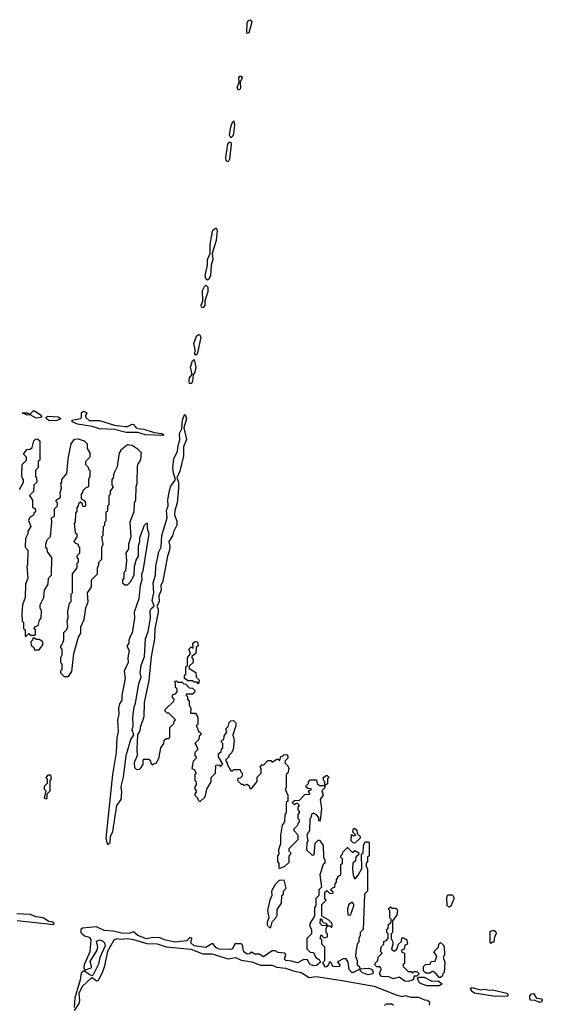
# Model space of a CAD drawing. Extents: x 2701205 to 2963787, y 496209 to 720276.
# Tile 26 of 154: x 2735694 to 2739234, y 690329 to 696999. Entities that reach past the tile are written whole.
import ezdxf

# ---------------------------------------------------------------- set-up
doc = ezdxf.new("R2010")
doc.units = 0

msp = doc.modelspace()

# ---------------------------------------------------------------- linework, layer by layer
at = {"layer": '0CON05XD'}
for points in [[(2737235, 696906), (2737231.5, 696915), (2737235.3, 696975), (2737244.6, 696995), (2737255, 696999.1), (2737266.3, 696985), (2737245, 696909.4), (2737235, 696906)], [(2737175, 696522.7), (2737167.1, 696537.1), (2737181.2, 696575), (2737178.2, 696605), (2737185, 696616.9), (2737195, 696617.3), (2737200.7, 696605), (2737186.9, 696575), (2737188.7, 696535), (2737185, 696525.8), (2737175, 696522.7)], [(2737125, 696199.4), (2737116.1, 696216.1), (2737125, 696273.3), (2737135, 696304.2), (2737145, 696313.3), (2737149.4, 696285), (2737141.8, 696225), (2737135, 696206.9), (2737125, 696199.4)], [(2737105, 696036.9), (2737093.5, 696043.5), (2737090.2, 696065), (2737104.8, 696155), (2737115, 696171.1), (2737125, 696168), (2737126.5, 696155), (2737114.6, 696055), (2737105, 696036.9)], [(2736965, 695234.2), (2736955, 695244), (2736951.1, 695265), (2736965.6, 695335), (2736965.8, 695375), (2736984.6, 695415), (2736984, 695475), (2737000.8, 695565), (2737005, 695575.4), (2737025, 695590), (2737031.2, 695571.2), (2737024.1, 695504.1), (2736998.6, 695415), (2737002.8, 695375), (2736990, 695335), (2736985.3, 695265), (2736976.2, 695243.8), (2736965, 695234.2)], [(2736935, 695047.1), (2736925, 695052), (2736922.9, 695065), (2736934.6, 695095), (2736933, 695165), (2736945, 695192.2), (2736955, 695200.6), (2736967.7, 695187.7), (2736969.2, 695155), (2736948.1, 695095), (2736947.5, 695062.5), (2736935, 695047.1)], [(2736885, 694726.2), (2736880.3, 694730.3), (2736883.1, 694765), (2736873.2, 694805), (2736891.3, 694855), (2736905, 694867.1), (2736915, 694864), (2736920, 694845), (2736895, 694734), (2736885, 694726.2)], [(2736855, 694531.2), (2736845, 694533.3), (2736840.9, 694555), (2736845, 694572.5), (2736862, 694595), (2736851.4, 694645), (2736865, 694687.5), (2736875, 694696.7), (2736886.8, 694645), (2736879.1, 694610.9), (2736868, 694592), (2736865, 694547.5), (2736855, 694531.2)], [(2735805, 694300), (2735765, 694322.5), (2735745, 694320), (2735710, 694335), (2735745, 694336), (2735765, 694327.5), (2735785, 694350), (2735795, 694350), (2735839.5, 694319.5), (2735843.3, 694315), (2735835, 694304.3), (2735805, 694300)], [(2736665, 694181.2), (2736545, 694187.1), (2736495, 694201.8), (2736415, 694203.4), (2736335, 694223.1), (2736235, 694228.2), (2736185, 694242.3), (2736085, 694258.2), (2736050, 694275), (2736050, 694285), (2736105, 694297.5), (2736112.5, 694305), (2736113, 694337), (2736125, 694347.5), (2736147.5, 694335), (2736140, 694315), (2736142.5, 694305), (2736165, 694283.8), (2736235, 694283.3), (2736335, 694252.5), (2736407.7, 694242.3), (2736425, 694244), (2736455, 694260), (2736465, 694257.5), (2736483.3, 694235), (2736495, 694230), (2736535, 694224.4), (2736605, 694202), (2736657.5, 694195), (2736670, 694185), (2736665, 694181.2)], [(2735815, 694160), (2735830, 694145), (2735830, 694015), (2735820, 694005), (2735820, 693965), (2735800, 693945), (2735800, 693905), (2735807.5, 693895), (2735810, 693865), (2735790, 693845), (2735788.3, 693801.7), (2735760, 693775), (2735780, 693745), (2735780, 693695), (2735798.3, 693688.3), (2735800, 693665), (2735790, 693655), (2735788.3, 693641.7), (2735760, 693625), (2735753, 693607), (2735770, 693565), (2735750, 693535), (2735750, 693515), (2735732.5, 693485), (2735730, 693425), (2735750, 693405), (2735747.5, 693305), (2735742.5, 693295), (2735750, 693215), (2735732.5, 693175), (2735730, 693085), (2735712.5, 693035), (2735707.5, 692975), (2735710, 692925), (2735720, 692915), (2735720, 692875), (2735730, 692865), (2735731.7, 692821.7), (2735738.3, 692821.7), (2735755, 692840), (2735765, 692830), (2735795, 692830), (2735800, 692835), (2735800, 692865), (2735790, 692875), (2735801.7, 692888.3), (2735820, 692895), (2735828.3, 692931.7), (2735840, 692945), (2735842.5, 692995), (2735832.5, 693015), (2735832.5, 693035), (2735857.5, 693085), (2735862.5, 693135), (2735887.5, 693175), (2735890, 693215), (2735910, 693235), (2735912.5, 693355), (2735883, 693393), (2735880, 693415), (2735870, 693425), (2735870, 693445), (2735880, 693475), (2735901.7, 693498.3), (2735912.5, 693595), (2735910, 693625), (2735930, 693635), (2735930, 693685), (2735950, 693705), (2735950, 693725), (2735940, 693735), (2735940, 693745), (2735970, 693765), (2735967.5, 693795), (2735977.5, 693825), (2735972.5, 693855), (2735980, 693865), (2735980, 693885), (2736012.5, 693925), (2736022.5, 694025), (2736042.5, 694125), (2736065, 694157.5), (2736089.3, 694159.3), (2736130, 694145), (2736150, 694125), (2736150, 694095), (2736170, 694065), (2736170, 694035), (2736140, 694005), (2736140, 693985), (2736158.3, 693968.3), (2736160, 693955), (2736170, 693945), (2736170, 693905), (2736160, 693885), (2736160, 693835), (2736141.7, 693828.3), (2736121.7, 693808.3), (2736120, 693795), (2736110, 693785), (2736110, 693755), (2736138.3, 693738.3), (2736140, 693705), (2736135, 693700), (2736121.7, 693701.7), (2736118.3, 693718.3), (2736105, 693730), (2736091.7, 693718.3), (2736090, 693705), (2736080, 693695), (2736081.7, 693668.3), (2736072.5, 693655), (2736070, 693595), (2736062.5, 693585), (2736070, 693525), (2736080, 693515), (2736080, 693495), (2736060, 693465), (2736071.7, 693451.7), (2736090, 693445), (2736090, 693435), (2736100, 693425), (2736100, 693385), (2736080, 693365), (2736080, 693355), (2736090, 693345), (2736090, 693325), (2736080, 693315), (2736080, 693285), (2736050, 693245), (2736050, 693115), (2736040, 693105), (2736040, 693055), (2736030, 693045), (2736018.3, 692991.7), (2736020, 692945), (2736012.5, 692925), (2736017.5, 692885), (2736010, 692865), (2735990, 692845), (2735990, 692795), (2735980, 692765), (2735970, 692755), (2735970, 692745), (2735980, 692735), (2735980, 692695), (2735970, 692675), (2735970, 692645), (2735980, 692635), (2735980, 692595), (2735970, 692585), (2735970, 692575), (2735995, 692550), (2736025, 692550), (2736047, 692583), (2736060, 692705), (2736092.5, 692815), (2736107, 692843), (2736107.5, 692885), (2736130, 692935), (2736142.5, 693015), (2736157.5, 693055), (2736153, 693117), (2736180, 693155), (2736180, 693205), (2736220, 693245), (2736220, 693285), (2736230, 693305), (2736230, 693325), (2736250, 693345), (2736250, 693425), (2736260, 693445), (2736250, 693495), (2736260, 693505), (2736262.5, 693565), (2736270, 693575), (2736270, 693595), (2736280, 693605), (2736280, 693665), (2736290, 693675), (2736290, 693705), (2736300, 693715), (2736300, 693775), (2736310, 693785), (2736310, 693805), (2736330, 693835), (2736320, 693845), (2736320, 693885), (2736330, 693895), (2736333, 693927), (2736357, 693973), (2736370, 694065), (2736380, 694075), (2736380, 694085), (2736425, 694120), (2736455.9, 694115.9), (2736490, 694095), (2736517, 694067), (2736511.7, 694018.3), (2736497, 693993), (2736490, 693975), (2736487.5, 693855), (2736480, 693835), (2736477.5, 693745), (2736468.3, 693721.7), (2736467.5, 693665), (2736440, 693595), (2736447.5, 693495), (2736430, 693445), (2736430, 693415), (2736412.5, 693385), (2736417.5, 693335), (2736410, 693265), (2736400, 693255), (2736400, 693215), (2736390, 693205), (2736390, 693185), (2736405, 693170), (2736425, 693170), (2736445, 693190), (2736470, 693235), (2736472.5, 693295), (2736483, 693337), (2736497.5, 693365), (2736497.5, 693435), (2736507.5, 693465), (2736508.3, 693491.7), (2736540, 693575), (2736551.7, 693588.3), (2736557, 693587), (2736557.5, 693555), (2736567.5, 693515), (2736528.8, 693265), (2736519.3, 693240.7), (2736522, 693205), (2736508.8, 693165), (2736500.8, 693075), (2736470, 692985), (2736471.2, 692945), (2736455.8, 692845), (2736443.3, 692825), (2736432.5, 692795), (2736432.5, 692775), (2736420, 692755), (2736436, 692725), (2736426, 692675), (2736429.2, 692645), (2736402.5, 692585), (2736408, 692535), (2736386, 692424), (2736385, 692390), (2736370, 692365), (2736363.3, 692335), (2736366, 692295), (2736356.2, 692255), (2736360, 692175), (2736352, 692135), (2736348, 692035), (2736322, 691885), (2736277.5, 691455), (2736283, 691423), (2736291.7, 691411.7), (2736307.5, 691425), (2736310, 691465), (2736325, 691500), (2736351.9, 691675), (2736380.8, 691715), (2736386, 691765), (2736380.6, 691805), (2736397, 691867), (2736414.3, 692015), (2736446.5, 692123.5), (2736467.5, 692155), (2736455.7, 692185), (2736461.9, 692215), (2736459.5, 692275), (2736468.8, 692341.2), (2736478.8, 692368.8), (2736501.2, 692498.8), (2736515.6, 692545), (2736510.9, 692575), (2736517.7, 692625), (2736538.1, 692685), (2736546, 692805), (2736563.3, 692855), (2736580.5, 692945), (2736577.4, 692992.6), (2736585, 693010.8), (2736603.6, 693026.4), (2736590.5, 693065), (2736602.7, 693117.3), (2736596.9, 693185), (2736613.8, 693235), (2736616.9, 693295), (2736637.1, 693392.9), (2736651.1, 693425), (2736657.3, 693505), (2736692.9, 693625), (2736688.5, 693675), (2736700.6, 693705), (2736697.5, 693745), (2736703.7, 693786.3), (2736714.6, 693835.4), (2736750, 693885), (2736735.8, 693925.8), (2736730.9, 693965), (2736737.8, 694025), (2736762.7, 694075), (2736766.7, 694115), (2736778.3, 694151.7), (2736777.3, 694195), (2736791.7, 694228.3), (2736795.7, 694285.7), (2736805, 694312), (2736815, 694323.3), (2736824.4, 694295), (2736805.6, 694235), (2736823.2, 694155), (2736804, 694106), (2736802.7, 694045), (2736778.5, 693941.5), (2736757.5, 693895), (2736768.8, 693865), (2736770.6, 693825), (2736760, 693725), (2736745.6, 693675), (2736743.2, 693643.2), (2736757.5, 693605), (2736757.5, 693575), (2736735, 693530), (2736728, 693502), (2736703.8, 693465), (2736710.5, 693430.5), (2736708, 693405), (2736694.5, 693365), (2736663.6, 693195), (2736649.4, 693165), (2736651.5, 693135), (2736637.1, 693095), (2736639.5, 693055), (2736622.5, 693025), (2736631.9, 693005), (2736632.7, 692985), (2736608.5, 692871.5), (2736607.1, 692805), (2736584.3, 692685), (2736567.7, 692522.3), (2736536.4, 692373.6), (2736533.6, 692276.4), (2736508.8, 692205), (2736508, 692182), (2736492.5, 692155), (2736486.7, 692055), (2736490, 692015), (2736470, 691965), (2736472.4, 691932.4), (2736485, 691920), (2736505, 691922.5), (2736517.7, 691932.3), (2736530, 691955), (2736530, 691985), (2736535, 691990), (2736568.3, 691988.3), (2736580, 691975), (2736581.7, 691961.7), (2736595, 691950), (2736605, 691960), (2736618.3, 691961.7), (2736637, 691993), (2736650, 692065), (2736670, 692095), (2736671.7, 692118.3), (2736685, 692130), (2736705, 692130), (2736711.7, 692138.3), (2736710, 692205), (2736738.3, 692231.7), (2736740, 692245), (2736750, 692255), (2736705, 692300), (2736691.7, 692301.7), (2736680, 692315), (2736680, 692325), (2736738.3, 692381.7), (2736740, 692395), (2736730, 692405), (2736730, 692425), (2736748.3, 692431.7), (2736760, 692445), (2736760, 692465), (2736750, 692475), (2736750, 692505), (2736741.7, 692518.3), (2736755, 692520), (2736765, 692510), (2736795, 692510), (2736805, 692500), (2736818.3, 692498.3), (2736841.7, 692471.7), (2736865, 692470), (2736880, 692455), (2736878.3, 692441.7), (2736865, 692430), (2736825, 692430), (2736820, 692425), (2736830, 692415), (2736830, 692395), (2736841.7, 692381.7), (2736842.5, 692355), (2736852.5, 692335), (2736851.7, 692301.7), (2736885, 692300), (2736900, 692275), (2736900, 692225), (2736890, 692215), (2736898.3, 692198.3)], [(2735895, 694281.8), (2735876, 694295), (2735873, 694307), (2735886.1, 694313.9), (2735955, 694308.8), (2735972.5, 694295), (2735945, 694284.6), (2735895, 694281.8)], [(2735693, 693817), (2735720, 693865), (2735720, 693885), (2735710, 693895), (2735707.5, 693915), (2735710, 693985), (2735740, 694015), (2735740, 694035), (2735720, 694055), (2735741.7, 694088.3), (2735765, 694090), (2735778.3, 694101.7), (2735790, 694145), (2735801.7, 694158.3), (2735815, 694160)], [(2735825, 692730), (2735850, 692765), (2735850, 692785), (2735825, 692800), (2735805, 692800), (2735795, 692810), (2735781.7, 692808.3), (2735780, 692795), (2735770, 692785), (2735771.7, 692761.7), (2735790, 692745), (2735795, 692730), (2735825, 692730)], [(2736905, 692500), (2736895, 692510), (2736875, 692510), (2736865, 692520), (2736835, 692520), (2736810, 692535), (2736810, 692555), (2736820, 692565), (2736820, 692615), (2736830, 692625), (2736830, 692675), (2736850, 692705), (2736840, 692735), (2736855, 692750), (2736868.3, 692741.7), (2736867.5, 692775), (2736882.5, 692787.5), (2736897.5, 692785), (2736903, 692757), (2736890, 692745), (2736887.5, 692705), (2736860, 692685), (2736860, 692675), (2736870, 692665), (2736870, 692645), (2736841.7, 692618.3), (2736840, 692605), (2736887, 692577), (2736890, 692545), (2736910, 692525), (2736905, 692500)], [(2736898.3, 692198.3), (2736901.7, 692181.7), (2736920, 692165), (2736920, 692155), (2736910, 692145), (2736908.3, 692121.7), (2736880, 692095), (2736890, 692085), (2736900, 692055), (2736880, 692035), (2736880, 692015), (2736890, 692005), (2736890, 691995), (2736870, 691975), (2736860, 691925), (2736875, 691920), (2736890, 691895), (2736880, 691885), (2736880, 691845), (2736890, 691835), (2736890, 691815), (2736880, 691805), (2736880, 691785), (2736890, 691775), (2736890, 691765), (2736880, 691755), (2736880, 691745), (2736898.3, 691728.3), (2736901.7, 691711.7), (2736915, 691700), (2736950, 691735), (2736962.5, 691785), (2736990, 691835), (2736990, 691865), (2737020, 691895), (2737021.7, 691948.3), (2737045, 691950), (2737055, 691940), (2737070, 691955), (2737040, 692005), (2737040, 692025), (2737058.3, 692041.7), (2737060, 692055), (2737070, 692065), (2737070, 692095), (2737060, 692105), (2737060, 692115), (2737077, 692123), (2737080, 692145), (2737097.5, 692175), (2737090, 692195), (2737105, 692210), (2737113.3, 692236.7), (2737125, 692250), (2737141.7, 692251.7), (2737157.5, 692235), (2737157.5, 692215), (2737137.5, 692155), (2737147.5, 692115), (2737140, 692055), (2737130, 692035), (2737110, 692015), (2737110, 692005), (2737090, 691985), (2737090, 691975), (2737100, 691965), (2737100, 691955), (2737125, 691910), (2737135, 691910), (2737145, 691920), (2737188.3, 691918.3), (2737190, 691905), (2737200, 691895), (2737200, 691875), (2737188.3, 691861.7), (2737171.7, 691858.3), (2737170, 691845), (2737195, 691820), (2737205, 691820), (2737215, 691810), (2737235, 691820), (2737248.3, 691808.3), (2737251.7, 691791.7), (2737265, 691790), (2737301.7, 691838.3), (2737303, 691867), (2737330, 691895), (2737330, 691925), (2737322.5, 691935), (2737335, 691950), (2737348.3, 691951.7), (2737375, 691980), (2737395, 691980), (2737405, 691970), (2737435, 691990), (2737445, 691990), (2737455, 691980), (2737461.7, 692008.3), (2737475, 692010), (2737485, 692020), (2737508.3, 692018.3), (2737510, 691995), (2737491.7, 691978.3), (2737490, 691965), (2737510, 691945), (2737517.5, 691925), (2737510, 691895), (2737500, 691885), (2737500, 691795), (2737492.5, 691785), (2737510, 691745), (2737510, 691705), (2737500, 691695), (2737500, 691625), (2737490, 691615), (2737487.5, 691565), (2737471.7, 691541.7), (2737460, 691475), (2737460, 691415), (2737447.5, 691375), (2737450, 691345), (2737440, 691335), (2737440, 691295), (2737450, 691285), (2737450, 691255), (2737455, 691250), (2737488.3, 691261.7), (2737518.3, 691291.7), (2737520, 691335), (2737530, 691345), (2737530, 691355), (2737520, 691365), (2737520, 691385), (2737580, 691445), (2737580, 691475), (2737553, 691503), (2737553, 691517), (2737578.3, 691541.7), (2737580, 691555), (2737590, 691565), (2737590, 691575), (2737580, 691585), (2737580, 691615), (2737590, 691625), (2737590, 691635), (2737580, 691645), (2737580, 691665), (2737590, 691675), (2737575, 691690), (2737565, 691690), (2737555, 691680), (2737540, 691695), (2737555, 691710), (2737588.3, 691711.7), (2737625, 691750), (2737658.3, 691751.7), (2737650, 691775), (2737668.3, 691781.7), (2737668.3, 691788.3), (2737645, 691790), (2737630, 691805), (2737650, 691825), (2737650, 691835), (2737661.7, 691848.3), (2737705, 691850), (2737710, 691825), (2737725, 691810), (2737760, 691810), (2737760, 691835), (2737753, 691843), (2737750, 691865), (2737775, 691880), (2737790, 691865), (2737780, 691855), (2737778.3, 691821.7), (2737760, 691810), (2737760, 691795), (2737740, 691775), (2737750, 691745), (2737730, 691715), (2737737.5, 691655), (2737730, 691575), (2737725, 691570), (2737720, 691575), (2737720, 691595), (2737705, 691612.5), (2737685, 691622.5), (2737670, 691615), (2737667, 691593), (2737660, 691585), (2737657.5, 691505), (2737640, 691475), (2737646.7, 691435), (2737640, 691425), (2737637.5, 691375), (2737675, 691340), (2737688.3, 691341.7), (2737695, 691420), (2737715, 691440), (2737725, 691440), (2737750, 691405), (2737752.5, 691325), (2737760, 691305), (2737760, 691285), (2737750, 691275), (2737727.5, 691205), (2737737.5, 691122.5), (2737720, 691105), (2737720, 691065), (2737700, 691045), (2737700, 690995), (2737690, 690985), (2737690, 690925), (2737660, 690875), (2737660, 690855), (2737670, 690835), (2737670, 690805), (2737640, 690775), (2737640, 690705), (2737661.7, 690681.7), (2737685, 690680), (2737700, 690645), (2737722.5, 690632.5), (2737732.5, 690615), (2737705, 690591.9), (2737685, 690588.9), (2737660.2, 690600.2), (2737641.7, 690631.7), (2737615, 690630), (2737575, 690608.6), (2737535, 690621.9), (2737497.5, 690625), (2737488, 690635), (2737497.5, 690665), (2737490, 690675), (2737445, 690680), (2737425, 690690), (2737405, 690690), (2737345, 690650), (2737315, 690668.8), (2737287.3, 690667.3), (2737265, 690682.5), (2737249.5, 690670.5), (2737235, 690668.1), (2737211.1, 690685), (2737200, 690735), (2737189.3, 690739.3), (2737151.7, 690738.3), (2737135.8, 690705), (2737125, 690700), (2737045, 690701.1), (2737022.8, 690712.8), (2737005, 690738.8), (2736995, 690738.8), (2736955, 690712.9), (2736875, 690723.8), (2736854, 690745), (2736860, 690775), (2736855, 690780), (2736845, 690780), (2736825, 690758.8), (2736745, 690748.9), (2736674.4, 690764.4), (2736645, 690780), (2736595, 690780.6), (2736552.2, 690772.2), (2736495, 690795.8), (2736465, 690818.8), (2736439.5, 690810.5), (2736395, 690809.2), (2736326.7, 690825), (2736265, 690828.2), (2736215, 690853.3), (2736120, 690845), (2736107.5, 690835), (2736107.5, 690815), (2736116.7, 690805), (2736132.4, 690792.4), (2736165, 690784), (2736176, 690765), (2736168, 690685), (2736130, 690595), (2736128.8, 690575), (2736135, 690560), (2736183, 690577), (2736171.4, 690618.6), (2736218.8, 690695), (2736222.5, 690717.5), (2736214.5, 690755.5), (2736234.6, 690765.4), (2736255, 690759.5), (2736268.5, 690745), (2736272.2, 690725), (2736237.1, 690645), (2736228.7, 690601.3), (2736191.7, 690528.3), (2736185, 690522.5), (2736165, 690530), (2736133, 690553), (2736125, 690553.3), (2736110.5, 690539.5), (2736103.1, 690495), (2736067.3, 690372.7), (2736062.3, 690307.7)], [(2735875, 691720), (2735880, 691725), (2735880, 691755), (2735900, 691775), (2735900, 691845), (2735910, 691855), (2735905, 691880), (2735885, 691880), (2735870, 691865), (2735880, 691855), (2735880, 691825), (2735860, 691805), (2735860, 691785), (2735870, 691775), (2735860, 691725), (2735875, 691720)], [(2737965, 691420), (2737951.7, 691421.7), (2737940, 691435), (2737941.7, 691478.3), (2737955, 691470), (2737970, 691475), (2737950, 691495), (2737955, 691520), (2737965, 691520), (2737978.3, 691508.3), (2737980, 691485), (2738000, 691465), (2738000, 691455), (2737965, 691420)], [(2738055, 690528.6), (2738015, 690542), (2738003.3, 690555), (2738000, 690570), (2737955, 690544.4), (2737944.6, 690544.6), (2737925.8, 690565), (2737920, 690615), (2737905, 690637.5), (2737885, 690637.5), (2737850.7, 690619.3), (2737847.5, 690615), (2737862.5, 690595), (2737857.7, 690582.3), (2737815, 690583.8), (2737807, 690607), (2737795, 690617.5), (2737780, 690585), (2737765, 690580), (2737750, 690605), (2737750, 690615), (2737760, 690625), (2737760, 690715), (2737740, 690735), (2737740, 690765), (2737730, 690775), (2737735, 690800), (2737755, 690780), (2737780, 690785), (2737780, 690805), (2737770, 690815), (2737770, 690845), (2737780, 690860), (2737741.7, 690861.7), (2737730, 690875), (2737731.7, 690908.3), (2737738.3, 690908.3), (2737741.7, 690891.7), (2737755, 690880), (2737768.3, 690878.3), (2737780, 690860), (2737795, 690860), (2737805, 690850), (2737810, 690855), (2737810, 690875), (2737788.3, 690898.3), (2737740, 690925), (2737740, 691005), (2737770, 691035), (2737760, 691045), (2737761.7, 691088.3), (2737775, 691100), (2737795, 691080), (2737818.3, 691081.7), (2737818.3, 691088.3), (2737800, 691105), (2737811.7, 691118.3), (2737828.3, 691121.7), (2737830, 691145), (2737840, 691155), (2737840, 691175), (2737850, 691185), (2737850, 691195), (2737870, 691205), (2737870, 691275), (2737880, 691285), (2737880, 691315), (2737870, 691325), (2737870, 691335), (2737880, 691345), (2737881.7, 691358.3), (2737915, 691390), (2737945, 691360), (2737955, 691360), (2737965, 691370), (2737990, 691355), (2737988.3, 691341.7), (2737970, 691325), (2737968.3, 691301.7), (2737950, 691285), (2737947.5, 691245), (2737953.6, 691203.6), (2737961.7, 691181.7), (2737968.3, 691181.7), (2737987, 691203), (2738011.7, 691248.3), (2738010, 691345), (2738020, 691355), (2738022.5, 691405), (2738035, 691430), (2738055, 691430), (2738060, 691425), (2738060, 691335), (2738050, 691325), (2738050, 691295), (2738040, 691285), (2738040, 691265), (2738050, 691245), (2738050, 691095), (2738030, 691075), (2738020, 690835), (2738000, 690815), (2738000, 690795), (2737990, 690775), (2737990, 690755), (2737980, 690735), (2737970, 690685), (2737967.5, 690655), (2737980, 690625), (2737980, 690595), (2737990, 690590), (2738000, 690570), (2738053.6, 690573.6), (2738077, 690567), (2738089.3, 690549.3), (2738085, 690534.2), (2738055, 690528.6)], [(2737395, 690850), (2737403, 690887), (2737430, 690915), (2737437, 690933), (2737438.3, 690971.7), (2737467, 691013), (2737470, 691065), (2737480, 691075), (2737480, 691095), (2737500, 691115), (2737485, 691170), (2737451.7, 691168.3), (2737425, 691140), (2737400, 691095), (2737402.5, 691065), (2737387.5, 691035), (2737372.5, 690965), (2737382.5, 690915), (2737370, 690885), (2737370, 690865), (2737385, 690850), (2737395, 690850)], [(2738605, 690987.5), (2738590, 690995), (2738587, 691053), (2738595, 691070), (2738625, 691070), (2738637, 691047), (2738615, 690992.5), (2738605, 690987.5)], [(2737935, 690932.5), (2737957.5, 690995), (2737957.5, 691007.5), (2737945, 691020), (2737922.5, 691005), (2737913.3, 690975), (2737917.5, 690935), (2737935, 690932.5)], [(2735676, 690896), (2735925, 690870), (2735927.5, 690875), (2735916.7, 690885), (2735890.3, 690890.3), (2735853.3, 690915), (2735805, 690921.9), (2735765, 690938.1), (2735675, 690942.2)], [(2738325, 690483.1), (2738302, 690485), (2738265, 690513.3), (2738225, 690502.2), (2738194.5, 690514.5), (2738145, 690516.9), (2738131.4, 690535), (2738142.5, 690565), (2738140, 690575), (2738131.7, 690581.7), (2738113, 690583), (2738100, 690595), (2738101.7, 690608.3), (2738120, 690625), (2738121.7, 690648.3), (2738150, 690675), (2738140, 690685), (2738140, 690705), (2738145, 690720), (2738160, 690735), (2738160, 690755), (2738178.3, 690761.7), (2738190, 690775), (2738190, 690805), (2738180, 690815), (2738180, 690835), (2738190, 690845), (2738191.7, 690868.3), (2738210, 690885), (2738210, 690905), (2738200, 690915), (2738200, 690965), (2738190, 690975), (2738205, 690990), (2738215, 690980), (2738245, 690980), (2738252.5, 690965), (2738247.5, 690935), (2738220, 690895), (2738220, 690815), (2738210, 690805), (2738210, 690775), (2738221.7, 690751.7), (2738222.5, 690735), (2738213, 690703), (2738225, 690690), (2738235, 690690), (2738248.3, 690701.7), (2738260, 690735), (2738280, 690755), (2738281.7, 690778.3), (2738295, 690780), (2738305, 690770), (2738315, 690770), (2738320, 690735), (2738301.7, 690728.3), (2738298.3, 690701.7), (2738280, 690695), (2738281.7, 690681.7), (2738300, 690675), (2738300, 690605), (2738290, 690595), (2738293, 690583), (2738325, 690550), (2738345, 690550), (2738355, 690540), (2738365, 690550), (2738385, 690550), (2738400, 690535), (2738385, 690520), (2738365, 690520), (2738360, 690495), (2738325, 690483.1)], [(2738885, 690740), (2738880, 690745), (2738880, 690825), (2738905, 690830), (2738918.8, 690818.8), (2738922.5, 690805), (2738910, 690785), (2738905, 690750), (2738895, 690750), (2738885, 690740)], [(2736065, 690287.5), (2736096.4, 690335), (2736100.6, 690355), (2736096.8, 690403.2), (2736118.1, 690451.9), (2736175, 690504.2), (2736185, 690510), (2736192.5, 690505), (2736215, 690486.7), (2736225, 690490), (2736234.2, 690505), (2736255.6, 690545), (2736270.3, 690589.7), (2736290.6, 690689.4), (2736334.6, 690765.4), (2736355, 690774.3), (2736375, 690770), (2736425, 690774.2), (2736465, 690768.6), (2736555, 690740.8), (2736625, 690737.5), (2736685, 690717.5), (2736852.7, 690702.7), (2736935, 690671.2), (2736995, 690670.8), (2737105, 690636), (2737155, 690645.7), (2737195, 690628), (2737265.6, 690615.6), (2737325, 690593.8), (2737405, 690594), (2737435, 690580), (2737495, 690573.8), (2737555, 690552.5), (2737600, 690545), (2737655, 690510), (2737703, 690517), (2737865, 690492.5), (2738095, 690452.5), (2738245, 690392.5), (2738285, 690382.5), (2738305, 690387.5), (2738345, 690377.5), (2738395, 690377.5), (2738435, 690360), (2738457, 690357), (2738470, 690345), (2738468.3, 690321.7)], [(2738545, 690510), (2738535, 690510), (2738515.9, 690535.9), (2738495, 690550), (2738485, 690550), (2738475, 690540), (2738445, 690540), (2738430, 690555), (2738430, 690585), (2738441.7, 690598.3), (2738475, 690600), (2738481.7, 690618.3), (2738508.3, 690621.7), (2738520, 690655), (2738500, 690685), (2738530, 690715), (2738533, 690737), (2738545, 690747.5), (2738565, 690730), (2738570, 690715), (2738572.5, 690665), (2738563.3, 690645), (2738573.3, 690615), (2738570, 690545), (2738560, 690535), (2738558.3, 690521.7), (2738545, 690510)], [(2738535, 690453.1), (2738455, 690454.6), (2738420, 690465), (2738401.4, 690475), (2738388.3, 690501.7), (2738397.5, 690512.5), (2738433, 690513), (2738485, 690485.8), (2738526.7, 690486.7), (2738551.7, 690471.7), (2738552.5, 690465), (2738535, 690453.1)], [(2738915, 690382.3), (2738775, 690403.8), (2738755.8, 690415), (2738746.7, 690435), (2738756.7, 690443.3), (2738815, 690425.7), (2738845, 690431.4), (2738875, 690424), (2738896.1, 690426.1), (2738993.8, 690403.8), (2739002.5, 690395), (2738995, 690384.2), (2738915, 690382.3)], [(2739215, 690340), (2739185, 690353.3), (2739157.2, 690357.2), (2739148.6, 690365), (2739148.8, 690385), (2739160, 690400), (2739175, 690402.5), (2739195, 690371.2), (2739230, 690365), (2739234, 690355), (2739225, 690343.1), (2739215, 690340)], [(2738225, 690320), (2738215, 690330), (2738175, 690330), (2738165, 690320)]]:
    msp.add_lwpolyline(points, dxfattribs=at)

doc.saveas('drawing.dxf')
